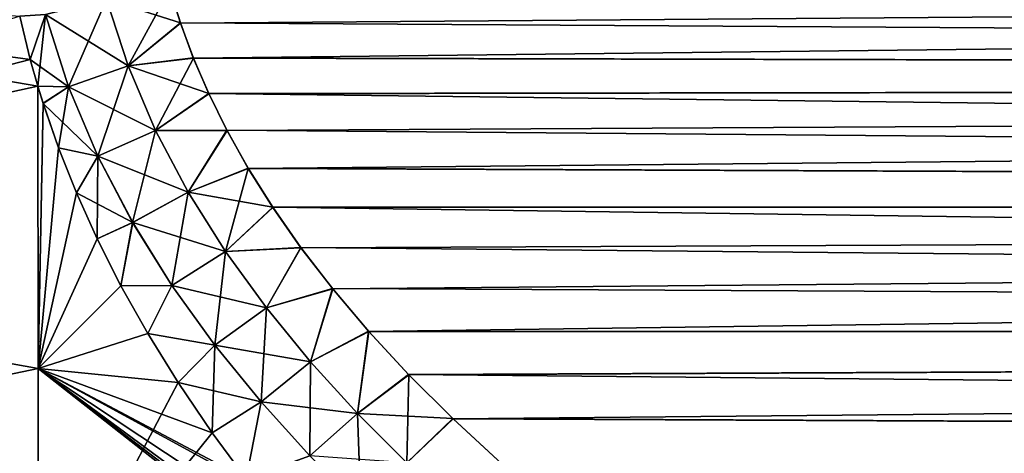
# Model space of a CAD drawing. Header units: metres. Extents: x -61 to 49, y -32 to 32.
# Tile 107 of 256: x 8.11 to 11.77, y -2.34 to -0.72. Entities that reach past the tile are written whole.
import ezdxf

# ---------------------------------------------------------------- set-up
doc = ezdxf.new("R2010")
doc.units = ezdxf.units.M
doc.layers.add('solid_K_27_40_10_000Y34', color=7, linetype='CONTINUOUS')

msp = doc.modelspace()

# ---------------------------------------------------------------- linework, layer by layer
at = {"layer": 'solid_K_27_40_10_000Y34'}
for points in [[(43.225979, -0.474132, -20.239254), (43.208366, -0.94795, -20.257383), (8.63496, -0.484231, -19.031578)], [(43.225986, -0.473783, 20.239246), (8.666782, -0.610008, 19.036518), (8.706261, -0.736968, 19.042652)], [(43.225986, -0.473783, 20.239246), (8.706261, -0.736968, 19.042652), (8.754532, -0.866907, 19.050137)], [(43.208382, -0.947617, 20.257368), (43.225986, -0.473783, 20.239246), (8.754532, -0.866907, 19.050137)], [(43.208366, -0.94795, -20.257383), (8.666482, -0.608949, -19.03647), (8.63496, -0.484231, -19.031578)], [(5.534052, -0.516368, -18.075228), (8.147779, -0.872032, -18.943943), (8.175721, -0.970785, -18.948227)], [(5.534052, -1.547419, -18.01627), (5.534052, -0.516368, -18.075228), (8.175721, -0.970785, -18.948227)], [(5.534052, -0.516368, -18.075228), (8.108341, -0.710732, -18.937847), (8.147779, -0.872032, -18.943943)], [(8.511236, -0.896032, 19.028702), (8.666782, -0.610008, 19.036518), (8.431019, -0.647201, 19.01531)], [(8.431044, -0.647205, -19.015314), (8.666482, -0.608949, -19.03647), (8.705893, -0.73588, -19.042595)], [(8.511236, -0.896032, 19.028702), (8.706261, -0.736968, 19.042652), (8.666782, -0.610008, 19.036518)], [(43.208366, -0.94795, -20.257383), (8.705893, -0.73588, -19.042595), (8.666482, -0.608949, -19.03647)], [(8.431019, -0.647201, 19.01531), (8.204157, -0.704818, 18.966675), (8.290152, -0.974063, 18.981911)], [(8.204181, -0.704823, -18.966682), (8.431044, -0.647205, -19.015314), (8.511276, -0.896026, -19.028709)], [(8.511236, -0.896032, 19.028702), (8.431019, -0.647201, 19.01531), (8.290152, -0.974063, 18.981911)], [(8.511276, -0.896026, -19.028709), (8.431044, -0.647205, -19.015314), (8.705893, -0.73588, -19.042595)], [(5.534052, -1.547419, 18.01627), (8.147757, -0.871945, 18.943939), (8.108327, -0.710643, 18.937845)], [(8.204157, -0.704818, 18.966675), (8.108327, -0.710643, 18.937845), (8.147757, -0.871945, 18.943939)], [(8.204181, -0.704823, -18.966682), (8.147779, -0.872032, -18.943943), (8.108341, -0.710732, -18.937847)], [(8.204157, -0.704818, 18.966675), (8.147757, -0.871945, 18.943939), (8.175722, -0.970793, 18.948227)], [(8.290192, -0.974057, -18.98192), (8.147779, -0.872032, -18.943943), (8.204181, -0.704823, -18.966682)], [(8.290152, -0.974063, 18.981911), (8.204157, -0.704818, 18.966675), (8.175722, -0.970793, 18.948227)], [(8.290192, -0.974057, -18.98192), (8.204181, -0.704823, -18.966682), (8.511276, -0.896026, -19.028709)], [(8.511236, -0.896032, 19.028702), (8.754532, -0.866907, 19.050137), (8.706261, -0.736968, 19.042652)], [(8.511276, -0.896026, -19.028709), (8.705893, -0.73588, -19.042595), (8.754088, -0.865796, -19.050068)], [(43.208366, -0.94795, -20.257383), (8.754088, -0.865796, -19.050068), (8.705893, -0.73588, -19.042595)], [(5.534052, -1.547419, 18.01627), (8.175722, -0.970793, 18.948227), (8.147757, -0.871945, 18.943939)], [(8.290192, -0.974057, -18.98192), (8.175721, -0.970785, -18.948227), (8.147779, -0.872032, -18.943943)], [(8.613605, -1.135969, 19.045748), (8.754532, -0.866907, 19.050137), (8.511236, -0.896032, 19.028702)], [(8.511276, -0.896026, -19.028709), (8.754088, -0.865796, -19.050068), (8.811363, -0.998765, -19.058968)], [(8.613605, -1.135969, 19.045748), (8.811888, -0.999896, 19.05905), (8.754532, -0.866907, 19.050137)], [(43.208366, -0.94795, -20.257383), (8.811363, -0.998765, -19.058968), (8.754088, -0.865796, -19.050068)], [(43.208382, -0.947617, 20.257368), (8.754532, -0.866907, 19.050137), (8.811888, -0.999896, 19.05905)], [(8.511236, -0.896032, 19.028702), (8.290152, -0.974063, 18.981911), (8.39932, -1.23222, 19.001188)], [(8.290192, -0.974057, -18.98192), (8.511276, -0.896026, -19.028709), (8.613654, -1.135962, -19.045755)], [(8.613605, -1.135969, 19.045748), (8.511236, -0.896032, 19.028702), (8.39932, -1.23222, 19.001188)], [(8.613654, -1.135962, -19.045755), (8.511276, -0.896026, -19.028709), (8.811363, -0.998765, -19.058968)], [(43.208366, -0.94795, -20.257383), (43.178986, -1.4216, -20.287624), (8.811363, -0.998765, -19.058968)], [(43.208382, -0.947617, 20.257368), (8.811888, -0.999896, 19.05905), (8.879918, -1.136821, 19.069571)], [(43.208382, -0.947617, 20.257368), (8.879918, -1.136821, 19.069571), (8.958708, -1.27761, 19.081793)], [(43.179008, -1.421291, 20.2876), (43.208382, -0.947617, 20.257368), (8.958708, -1.27761, 19.081793)], [(5.534052, -1.547419, -18.01627), (8.175721, -0.970785, -18.948227), (8.176753, -2.022023, -18.865362)], [(5.534052, -1.547419, 18.01627), (8.176753, -2.02207, 18.865356), (8.175722, -0.970793, 18.948227)], [(8.195544, -1.035219, -18.951262), (8.176753, -2.022023, -18.865362), (8.175721, -0.970785, -18.948227)], [(8.290192, -0.974057, -18.98192), (8.195544, -1.035219, -18.951262), (8.175721, -0.970785, -18.948227)], [(8.195512, -1.035128, 18.951256), (8.175722, -0.970793, 18.948227), (8.176753, -2.02207, 18.865356)], [(8.290152, -0.974063, 18.981911), (8.175722, -0.970793, 18.948227), (8.195512, -1.035128, 18.951256)], [(8.290152, -0.974063, 18.981911), (8.195512, -1.035128, 18.951256), (8.252647, -1.200679, 18.960052)], [(8.399368, -1.232214, -19.0012), (8.195544, -1.035219, -18.951262), (8.290192, -0.974057, -18.98192)], [(8.39932, -1.23222, 19.001188), (8.290152, -0.974063, 18.981911), (8.252647, -1.200679, 18.960052)], [(8.399368, -1.232214, -19.0012), (8.290192, -0.974057, -18.98192), (8.613654, -1.135962, -19.045755)], [(8.613605, -1.135969, 19.045748), (8.879918, -1.136821, 19.069571), (8.811888, -0.999896, 19.05905)], [(8.613654, -1.135962, -19.045755), (8.811363, -0.998765, -19.058968), (8.879306, -1.135664, -19.069477)], [(43.178986, -1.4216, -20.287624), (8.879306, -1.135664, -19.069477), (8.811363, -0.998765, -19.058968)], [(8.252647, -1.200679, 18.960052), (8.195512, -1.035128, 18.951256), (8.176753, -2.02207, 18.865356)], [(8.195544, -1.035219, -18.951262), (8.252687, -1.200774, -18.960058), (8.176753, -2.022023, -18.865362)], [(8.399368, -1.232214, -19.0012), (8.252687, -1.200774, -18.960058), (8.195544, -1.035219, -18.951262)], [(8.613605, -1.135969, 19.045748), (8.39932, -1.23222, 19.001188), (8.528502, -1.478475, 19.023891)], [(8.399368, -1.232214, -19.0012), (8.613654, -1.135962, -19.045755), (8.735435, -1.366215, -19.065962)], [(8.735381, -1.366236, 19.065954), (8.613605, -1.135969, 19.045748), (8.528502, -1.478475, 19.023891)], [(8.735381, -1.366236, 19.065954), (8.879918, -1.136821, 19.069571), (8.613605, -1.135969, 19.045748)], [(8.735435, -1.366215, -19.065962), (8.613654, -1.135962, -19.045755), (8.879306, -1.135664, -19.069477)], [(8.735381, -1.366236, 19.065954), (8.958708, -1.27761, 19.081793), (8.879918, -1.136821, 19.069571)], [(8.735435, -1.366215, -19.065962), (8.879306, -1.135664, -19.069477), (8.958002, -1.276424, -19.081682)], [(43.178986, -1.4216, -20.287624), (8.958002, -1.276424, -19.081682), (8.879306, -1.135664, -19.069477)], [(8.319305, -1.368742, 18.970293), (8.252647, -1.200679, 18.960052), (8.176753, -2.02207, 18.865356)], [(8.252687, -1.200774, -18.960058), (8.319345, -1.368836, -18.970299), (8.176753, -2.022023, -18.865362)], [(8.39932, -1.23222, 19.001188), (8.252647, -1.200679, 18.960052), (8.319305, -1.368742, 18.970293)], [(8.399368, -1.232214, -19.0012), (8.319345, -1.368836, -18.970299), (8.252687, -1.200774, -18.960058)], [(8.39932, -1.23222, 19.001188), (8.319305, -1.368742, 18.970293), (8.396502, -1.539842, 18.982191)], [(8.528553, -1.478455, -19.023907), (8.319345, -1.368836, -18.970299), (8.399368, -1.232214, -19.0012)], [(8.528502, -1.478475, 19.023891), (8.39932, -1.23222, 19.001188), (8.396502, -1.539842, 18.982191)], [(8.528553, -1.478455, -19.023907), (8.399368, -1.232214, -19.0012), (8.735435, -1.366215, -19.065962)], [(8.873759, -1.586644, 19.088833), (8.958708, -1.27761, 19.081793), (8.735381, -1.366236, 19.065954)], [(8.735435, -1.366215, -19.065962), (8.958002, -1.276424, -19.081682), (9.049456, -1.421684, -19.0958)], [(8.873759, -1.586644, 19.088833), (9.050252, -1.422885, 19.095924), (8.958708, -1.27761, 19.081793)], [(43.178986, -1.4216, -20.287624), (9.049456, -1.421684, -19.0958), (8.958002, -1.276424, -19.081682)], [(43.179008, -1.421291, 20.2876), (8.958708, -1.27761, 19.081793), (9.050252, -1.422885, 19.095924)], [(8.396502, -1.539842, 18.982191), (8.319305, -1.368742, 18.970293), (8.176753, -2.02207, 18.865356)], [(8.319345, -1.368836, -18.970299), (8.396544, -1.539937, -18.982197), (8.176753, -2.022023, -18.865362)], [(8.528553, -1.478455, -19.023907), (8.396544, -1.539937, -18.982197), (8.319345, -1.368836, -18.970299)], [(8.735381, -1.366236, 19.065954), (8.528502, -1.478475, 19.023891), (8.674523, -1.712789, 19.049433)], [(8.528553, -1.478455, -19.023907), (8.735435, -1.366215, -19.065962), (8.873821, -1.586612, -19.08884)], [(8.873759, -1.586644, 19.088833), (8.735381, -1.366236, 19.065954), (8.674523, -1.712789, 19.049433)], [(8.873821, -1.586612, -19.08884), (8.735435, -1.366215, -19.065962), (9.049456, -1.421684, -19.0958)], [(8.873759, -1.586644, 19.088833), (9.154469, -1.572526, 19.112066), (9.050252, -1.422885, 19.095924)], [(8.873821, -1.586612, -19.08884), (9.049456, -1.421684, -19.0958), (9.153586, -1.57132, -19.111929)], [(43.178986, -1.4216, -20.287624), (43.137783, -1.89485, -20.33), (9.049456, -1.421684, -19.0958)], [(43.137783, -1.89485, -20.33), (9.153586, -1.57132, -19.111929), (9.049456, -1.421684, -19.0958)], [(43.179008, -1.421291, 20.2876), (9.050252, -1.422885, 19.095924), (9.154469, -1.572526, 19.112066)], [(43.179008, -1.421291, 20.2876), (9.154469, -1.572526, 19.112066), (9.27326, -1.72625, 19.130367)], [(43.179008, -1.421291, 20.2876), (9.27326, -1.72625, 19.130367), (9.406517, -1.884046, 19.150936)], [(43.13781, -1.894571, 20.329971), (43.179008, -1.421291, 20.2876), (9.406517, -1.884046, 19.150936)], [(8.528502, -1.478475, 19.023891), (8.396502, -1.539842, 18.982191), (8.484612, -1.714302, 18.995741)], [(8.528553, -1.478455, -19.023907), (8.484665, -1.714402, -18.995749), (8.396544, -1.539937, -18.982197)], [(8.674523, -1.712789, 19.049433), (8.528502, -1.478475, 19.023891), (8.484612, -1.714302, 18.995741)], [(8.674583, -1.712757, -19.049448), (8.484665, -1.714402, -18.995749), (8.528553, -1.478455, -19.023907)], [(8.674583, -1.712757, -19.049448), (8.528553, -1.478455, -19.023907), (8.873821, -1.586612, -19.08884)], [(5.534052, -2.573423, -17.898548), (5.534052, -1.547419, -18.01627), (8.176753, -2.022023, -18.865362)], [(5.534052, -1.547419, 18.01627), (5.534052, -2.573423, 17.898548), (8.176753, -2.02207, 18.865356)], [(8.484612, -1.714302, 18.995741), (8.396502, -1.539842, 18.982191), (8.176753, -2.02207, 18.865356)], [(8.396544, -1.539937, -18.982197), (8.484665, -1.714402, -18.995749), (8.176753, -2.022023, -18.865362)], [(9.026079, -1.797118, 19.113924), (9.154469, -1.572526, 19.112066), (8.873759, -1.586644, 19.088833)], [(9.026152, -1.797078, -19.113934), (8.873821, -1.586612, -19.08884), (9.153586, -1.57132, -19.111929)], [(9.026079, -1.797118, 19.113924), (9.27326, -1.72625, 19.130367), (9.154469, -1.572526, 19.112066)], [(9.026152, -1.797078, -19.113934), (9.153586, -1.57132, -19.111929), (9.272296, -1.725054, -19.130219)], [(43.137783, -1.89485, -20.33), (9.272296, -1.725054, -19.130219), (9.153586, -1.57132, -19.111929)], [(8.873759, -1.586644, 19.088833), (8.674523, -1.712789, 19.049433), (8.834396, -1.93525, 19.077267)], [(8.674583, -1.712757, -19.049448), (8.873821, -1.586612, -19.08884), (9.026152, -1.797078, -19.113934)], [(9.026079, -1.797118, 19.113924), (8.873759, -1.586644, 19.088833), (8.834396, -1.93525, 19.077267)], [(8.584668, -1.892475, 19.011133), (8.484612, -1.714302, 18.995741), (8.176753, -2.02207, 18.865356)], [(8.484665, -1.714402, -18.995749), (8.584735, -1.89258, -19.011145), (8.176753, -2.022023, -18.865362)], [(8.674523, -1.712789, 19.049433), (8.484612, -1.714302, 18.995741), (8.584668, -1.892475, 19.011133)], [(8.674583, -1.712757, -19.049448), (8.584735, -1.89258, -19.011145), (8.484665, -1.714402, -18.995749)], [(8.834396, -1.93525, 19.077267), (8.674523, -1.712789, 19.049433), (8.584668, -1.892475, 19.011133)], [(8.834467, -1.93521, -19.077286), (8.584735, -1.89258, -19.011145), (8.674583, -1.712757, -19.049448)], [(8.834467, -1.93521, -19.077286), (8.674583, -1.712757, -19.049448), (9.026152, -1.797078, -19.113934)], [(9.190386, -1.998086, 19.140882), (9.27326, -1.72625, 19.130367), (9.026079, -1.797118, 19.113924)], [(9.19046, -1.998035, -19.14089), (9.026152, -1.797078, -19.113934), (9.272296, -1.725054, -19.130219)], [(9.190386, -1.998086, 19.140882), (9.406517, -1.884046, 19.150936), (9.27326, -1.72625, 19.130367)], [(9.19046, -1.998035, -19.14089), (9.272296, -1.725054, -19.130219), (9.405478, -1.882873, -19.150776)], [(43.137783, -1.89485, -20.33), (9.405478, -1.882873, -19.150776), (9.272296, -1.725054, -19.130219)], [(9.026079, -1.797118, 19.113924), (8.834396, -1.93525, 19.077267), (9.006023, -2.146513, 19.106987)], [(8.834467, -1.93521, -19.077286), (9.026152, -1.797078, -19.113934), (9.19046, -1.998035, -19.14089)], [(9.190386, -1.998086, 19.140882), (9.026079, -1.797118, 19.113924), (9.006023, -2.146513, 19.106987)], [(8.697495, -2.074772, 19.028467), (8.584668, -1.892475, 19.011133), (8.176753, -2.02207, 18.865356)], [(8.584735, -1.89258, -19.011145), (8.697568, -2.074881, -19.028479), (8.176753, -2.022023, -18.865362)], [(8.834396, -1.93525, 19.077267), (8.584668, -1.892475, 19.011133), (8.697495, -2.074772, 19.028467)], [(8.834467, -1.93521, -19.077286), (8.697568, -2.074881, -19.028479), (8.584735, -1.89258, -19.011145)], [(9.364934, -2.190131, 19.169401), (9.406517, -1.884046, 19.150936), (9.190386, -1.998086, 19.140882)], [(9.365012, -2.190068, -19.169409), (9.19046, -1.998035, -19.14089), (9.405478, -1.882873, -19.150776)], [(9.364934, -2.190131, 19.169401), (9.555717, -2.045319, 19.173866), (9.406517, -1.884046, 19.150936)], [(9.365012, -2.190068, -19.169409), (9.405478, -1.882873, -19.150776), (9.554608, -2.044169, -19.173697)], [(43.137783, -1.89485, -20.33), (9.554608, -2.044169, -19.173697), (9.405478, -1.882873, -19.150776)], [(43.13781, -1.894571, 20.329971), (9.406517, -1.884046, 19.150936), (9.555717, -2.045319, 19.173866)], [(43.137783, -1.89485, -20.33), (43.084648, -2.367738, -20.384573), (9.554608, -2.044169, -19.173697)], [(43.13781, -1.894571, 20.329971), (9.555717, -2.045319, 19.173866), (9.720771, -2.210061, 19.199253)], [(43.084679, -2.367485, 20.384541), (43.13781, -1.894571, 20.329971), (9.720771, -2.210061, 19.199253)], [(8.834396, -1.93525, 19.077267), (8.697495, -2.074772, 19.028467), (8.824102, -2.261464, 19.047892)], [(9.006096, -2.146463, -19.107006), (8.697568, -2.074881, -19.028479), (8.834467, -1.93521, -19.077286)], [(9.006023, -2.146513, 19.106987), (8.834396, -1.93525, 19.077267), (8.824102, -2.261464, 19.047892)], [(9.006096, -2.146463, -19.107006), (8.834467, -1.93521, -19.077286), (9.19046, -1.998035, -19.14089)], [(9.190386, -1.998086, 19.140882), (9.006023, -2.146513, 19.106987), (9.187577, -2.347407, 19.138248)], [(9.006096, -2.146463, -19.107006), (9.19046, -1.998035, -19.14089), (9.365012, -2.190068, -19.169409)], [(9.364934, -2.190131, 19.169401), (9.190386, -1.998086, 19.140882), (9.187577, -2.347407, 19.138248)], [(5.534052, -2.573423, -17.898548), (8.176753, -2.022023, -18.865362), (8.176753, -3.066803, -18.723921)], [(5.534052, -2.573423, 17.898548), (8.176753, -3.066887, 18.723907), (8.176753, -2.02207, 18.865356)], [(9.496809, -3.060092, -19.151033), (8.176753, -3.066803, -18.723921), (8.176753, -2.022023, -18.865362)], [(9.396551, -2.955493, -19.135706), (9.496809, -3.060092, -19.151033), (8.176753, -2.022023, -18.865362)], [(9.301453, -2.852262, -19.121187), (9.396551, -2.955493, -19.135706), (8.176753, -2.022023, -18.865362)], [(9.124724, -2.649987, -19.094048), (9.301453, -2.852262, -19.121187), (8.176753, -2.022023, -18.865362)], [(8.966404, -2.453248, -19.069775), (9.124724, -2.649987, -19.094048), (8.176753, -2.022023, -18.865362)], [(8.951097, -2.433309, -19.06743), (8.966404, -2.453248, -19.069775), (8.176753, -2.022023, -18.865362)], [(8.82418, -2.261576, -19.047903), (8.951097, -2.433309, -19.06743), (8.176753, -2.022023, -18.865362)], [(8.697568, -2.074881, -19.028479), (8.82418, -2.261576, -19.047903), (8.176753, -2.022023, -18.865362)], [(8.697495, -2.074772, 19.028467), (8.176753, -2.02207, 18.865356), (8.176753, -3.066887, 18.723907)], [(9.548029, -2.373834, 19.199196), (9.555717, -2.045319, 19.173866), (9.364934, -2.190131, 19.169401)], [(9.365012, -2.190068, -19.169409), (9.554608, -2.044169, -19.173697), (9.719599, -2.208937, -19.199072)], [(9.548029, -2.373834, 19.199196), (9.720771, -2.210061, 19.199253), (9.555717, -2.045319, 19.173866)], [(43.084648, -2.367738, -20.384573), (9.719599, -2.208937, -19.199072), (9.554608, -2.044169, -19.173697)], [(8.824102, -2.261464, 19.047892), (8.697495, -2.074772, 19.028467), (8.176753, -3.066887, 18.723907)], [(9.006096, -2.146463, -19.107006), (8.82418, -2.261576, -19.047903), (8.697568, -2.074881, -19.028479)], [(9.006023, -2.146513, 19.106987), (8.824102, -2.261464, 19.047892), (8.951097, -2.433311, 19.06743)], [(9.006096, -2.146463, -19.107006), (8.951097, -2.433309, -19.06743), (8.82418, -2.261576, -19.047903)], [(9.187653, -2.347344, -19.138268), (8.951097, -2.433309, -19.06743), (9.006096, -2.146463, -19.107006)], [(9.187577, -2.347407, 19.138248), (9.006023, -2.146513, 19.106987), (8.951097, -2.433311, 19.06743)], [(9.187653, -2.347344, -19.138268), (9.006096, -2.146463, -19.107006), (9.365012, -2.190068, -19.169409)], [(9.364934, -2.190131, 19.169401), (9.187577, -2.347407, 19.138248), (9.377283, -2.538751, 19.170744)], [(9.187653, -2.347344, -19.138268), (9.365012, -2.190068, -19.169409), (9.548116, -2.373759, -19.199203)], [(9.548029, -2.373834, 19.199196), (9.364934, -2.190131, 19.169401), (9.377283, -2.538751, 19.170744)], [(9.548116, -2.373759, -19.199203), (9.365012, -2.190068, -19.169409), (9.719599, -2.208937, -19.199072)], [(9.548029, -2.373834, 19.199196), (9.903294, -2.377886, 19.227203), (9.720771, -2.210061, 19.199253)], [(9.548116, -2.373759, -19.199203), (9.719599, -2.208937, -19.199072), (9.902058, -2.376788, -19.227015)], [(43.084648, -2.367738, -20.384573), (9.902058, -2.376788, -19.227015), (9.719599, -2.208937, -19.199072)], [(43.084679, -2.367485, 20.384541), (9.720771, -2.210061, 19.199253), (9.903294, -2.377886, 19.227203)], [(8.951097, -2.433311, 19.06743), (8.824102, -2.261464, 19.047892), (8.176753, -3.066887, 18.723907)]]:
    msp.add_3dface(points, dxfattribs=at)

doc.saveas('drawing.dxf')
